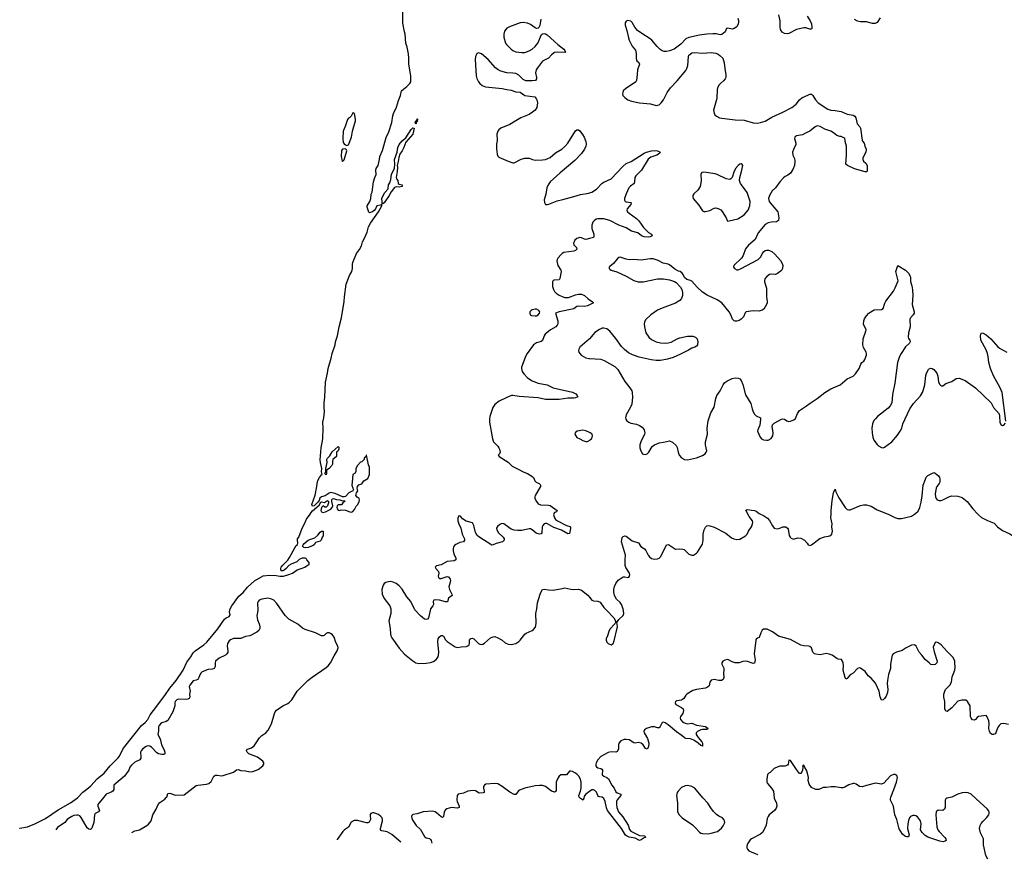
# Model space of a CAD drawing. Header units: inches. Extents: x 1678753 to 1858649, y 384643 to 522370.
# Tile 1 of 91: x 1722366 to 1735555, y 385376 to 396624. Entities that reach past the tile are written whole.
import ezdxf

# ---------------------------------------------------------------- set-up
doc = ezdxf.new("R2010")
doc.units = ezdxf.units.IN
doc.header["$MEASUREMENT"] = 0
for name, color, linetype in [('B7328', 7, 'Continuous'), ('B7329', 7, 'Continuous'), ('B7338', 7, 'Continuous'), ('B7339', 7, 'Continuous')]:
    doc.layers.add(name, color=color, linetype=linetype)

msp = doc.modelspace()

# ---------------------------------------------------------------- linework, layer by layer
at = {"layer": 'B7328', "color": 6}
for points, elevation in [([(1722366, 385789), (1722369, 385791), (1722469, 385809), (1722570, 385850), (1722710, 385922), (1722882, 386038), (1723047, 386133), (1723139, 386201), (1723210, 386274), (1723265, 386315), (1723318, 386362), (1723405, 386455), (1723497, 386530), (1723579, 386630), (1723680, 386730), (1723701, 386759), (1723747, 386850), (1723772, 386888), (1723999, 387170), (1724047, 387210), (1724083, 387250), (1724115, 387310), (1724156, 387370), (1724312, 387570), (1724378, 387670), (1724461, 387770), (1724555, 387910), (1724603, 388017), (1724657, 388090), (1724690, 388144), (1724716, 388170), (1724831, 388249), (1724874, 388286), (1725018, 388462), (1725110, 388592), (1725130, 388611), (1725172, 388630), (1725184, 388650), (1725178, 388690), (1725185, 388730), (1725206, 388770), (1725300, 388900), (1725358, 388950), (1725419, 389021), (1725512, 389108), (1725628, 389172), (1725710, 389184), (1725800, 389180), (1725850, 389168), (1725900, 389170), (1725970, 389190), (1726021, 389210), (1726084, 389256), (1726135, 389270), (1726187, 389290), (1726244, 389330), (1726245, 389350), (1726211, 389390), (1726205, 389405), (1726190, 389412), (1726150, 389411), (1726110, 389391), (1726077, 389363), (1726002, 389330), (1725970, 389310), (1725935, 389270), (1725909, 389250), (1725890, 389240), (1725870, 389242), (1725865, 389250), (1725864, 389270), (1725870, 389290), (1725890, 389317), (1725956, 389384), (1725982, 389418), (1726050, 389550), (1726070, 389582), (1726085, 389595), (1726090, 389610), (1726086, 389650), (1726089, 389670), (1726107, 389693), (1726148, 389810), (1726178, 389862), (1726209, 389931), (1726255, 390000)], 100), ([(1729519, 390000), (1729518, 389990), (1729531, 389950), (1729545, 389930), (1729570, 389910), (1729690, 389846), (1729735, 389835), (1729742, 389830), (1729746, 389806), (1729730, 389742), (1729710, 389734), (1729625, 389785), (1729522, 389823), (1729427, 389873), (1729410, 389875), (1729391, 389869), (1729372, 389850), (1729365, 389830), (1729362, 389750), (1729350, 389737), (1729330, 389732), (1729310, 389734), (1729283, 389743), (1729230, 389791), (1729210, 389803), (1729190, 389803), (1729090, 389780), (1729039, 389779), (1728990, 389784), (1728950, 389800), (1728870, 389858), (1728850, 389869), (1728826, 389873), (1728798, 389862), (1728766, 389834), (1728754, 389810), (1728755, 389790), (1728778, 389750), (1728841, 389690), (1728854, 389670), (1728854, 389650), (1728831, 389629), (1728750, 389608), (1728710, 389587), (1728690, 389586), (1728517, 389697), (1728495, 389715), (1728473, 389753), (1728450, 389850), (1728430, 389882), (1728346, 389906), (1728298, 389938), (1728270, 389972), (1728250, 389976), (1728236, 389944), (1728235, 389910), (1728248, 389870), (1728274, 389814), (1728292, 389730), (1728322, 389670), (1728326, 389650), (1728309, 389631), (1728261, 389619), (1728210, 389595), (1728190, 389580), (1728177, 389563), (1728170, 389530), (1728172, 389510), (1728182, 389470), (1728207, 389410), (1728206, 389390), (1728184, 389376), (1728090, 389366), (1728010, 389323), (1727951, 389309), (1727932, 389290), (1727938, 389270), (1727976, 389230), (1727982, 389210), (1727972, 389170), (1727976, 389150), (1727990, 389139), (1728010, 389136), (1728090, 389165), (1728110, 389159), (1728132, 389130), (1728135, 389110), (1728132, 389090), (1728112, 389028), (1728121, 388990), (1728154, 388930), (1728158, 388910), (1728108, 388873), (1728094, 388826), (1728070, 388823), (1727990, 388847), (1727930, 388851), (1727914, 388846), (1727904, 388830), (1727907, 388790), (1727901, 388770), (1727870, 388730), (1727862, 388710), (1727842, 388610), (1727830, 388591), (1727810, 388587), (1727790, 388594), (1727736, 388636), (1727658, 388718), (1727605, 388830), (1727552, 388890), (1727490, 388997), (1727450, 389041), (1727410, 389069), (1727370, 389089), (1727330, 389098), (1727305, 389095), (1727270, 389084), (1727248, 389070), (1727233, 389047), (1727218, 388990), (1727221, 388930), (1727249, 388870), (1727323, 388770), (1727338, 388730), (1727336, 388670), (1727310, 388570), (1727328, 388468), (1727331, 388390), (1727337, 388370), (1727350, 388345), (1727450, 388206), (1727522, 388122), (1727630, 388034), (1727670, 388008), (1727710, 388001), (1727810, 388004), (1727870, 388012), (1727910, 388026), (1727950, 388058), (1727969, 388090), (1727975, 388110), (1727979, 388150), (1727967, 388290), (1727973, 388330), (1727990, 388358), (1728010, 388372), (1728030, 388374), (1728044, 388364), (1728070, 388314), (1728090, 388292), (1728201, 388221), (1728230, 388212), (1728278, 388222), (1728350, 388228), (1728370, 388236), (1728388, 388250), (1728393, 388267), (1728389, 388310), (1728394, 388326), (1728410, 388336), (1728430, 388339), (1728450, 388328), (1728510, 388268), (1728530, 388258), (1728550, 388254), (1728570, 388259), (1728590, 388272), (1728670, 388343), (1728710, 388358), (1728730, 388359), (1728770, 388345), (1728830, 388310), (1728870, 388277), (1728910, 388258), (1728950, 388254), (1729010, 388269), (1729050, 388293), (1729070, 388311), (1729130, 388390), (1729150, 388404), (1729230, 388440), (1729250, 388455), (1729274, 388486), (1729281, 388510), (1729282, 388538), (1729279, 388670), (1729292, 388730), (1729300, 388810), (1729338, 388930), (1729350, 388959), (1729370, 388989), (1729390, 388996), (1729450, 388984), (1729510, 388983), (1729630, 389002), (1729670, 389013), (1729750, 388993), (1729790, 388990), (1729850, 388994), (1729890, 388981), (1729976, 388916), (1730000, 388886)], 200), ([(1723866, 385736), (1723910, 385758), (1723970, 385772), (1724070, 385831), (1724090, 385849), (1724127, 385890), (1724149, 385970), (1724193, 386047), (1724219, 386110), (1724243, 386137), (1724310, 386183), (1724330, 386202), (1724336, 386210), (1724350, 386258), (1724370, 386263), (1724390, 386259), (1724450, 386234), (1724570, 386242), (1724730, 386364), (1724750, 386369), (1724870, 386381), (1724898, 386390), (1724930, 386420), (1724965, 386490), (1724990, 386503), (1725010, 386505), (1725070, 386496), (1725090, 386499), (1725230, 386544), (1725270, 386574), (1725290, 386580), (1725330, 386565), (1725390, 386563), (1725450, 386549), (1725490, 386554), (1725559, 386581), (1725621, 386630), (1725634, 386650), (1725636, 386670), (1725624, 386690), (1725550, 386745), (1725437, 386790), (1725412, 386810), (1725402, 386830), (1725405, 386835), (1725417, 386850), (1725470, 386871), (1725505, 386895), (1725577, 387003), (1725610, 387034), (1725661, 387070), (1725693, 387107), (1725740, 387190), (1725778, 387330), (1725787, 387353), (1725805, 387375), (1725890, 387434), (1725957, 387463), (1725981, 387479), (1726009, 387511), (1726081, 387630), (1726176, 387724), (1726227, 387773), (1726283, 387817), (1726470, 387944), (1726499, 387970), (1726530, 388008), (1726577, 388103), (1726617, 388170), (1726631, 388210), (1726628, 388230), (1726602, 388282), (1726577, 388350), (1726550, 388387), (1726530, 388402), (1726510, 388410), (1726490, 388411), (1726470, 388399), (1726445, 388375), (1726430, 388369), (1726410, 388371), (1726330, 388412), (1726190, 388453), (1726154, 388474), (1726090, 388527), (1725970, 388594), (1725923, 388643), (1725810, 388805), (1725769, 388849), (1725730, 388865), (1725690, 388874), (1725610, 388863), (1725573, 388847), (1725558, 388830), (1725553, 388810), (1725556, 388710), (1725542, 388638), (1725550, 388585), (1725573, 388530), (1725583, 388490), (1725583, 388470), (1725570, 388442), (1725542, 388418), (1725450, 388370), (1725390, 388362), (1725330, 388334), (1725250, 388336), (1725230, 388333), (1725190, 388316), (1725170, 388302), (1725151, 388269), (1725147, 388230), (1725156, 388170), (1725152, 388148), (1725137, 388123), (1725122, 388110), (1725036, 388070), (1724990, 388032), (1724984, 388010), (1724982, 387958), (1724969, 387931), (1724950, 387924), (1724890, 387920), (1724810, 387886), (1724790, 387870), (1724782, 387858), (1724765, 387810), (1724750, 387787), (1724730, 387777), (1724690, 387766), (1724647, 387710), (1724638, 387690), (1724648, 387630), (1724641, 387590), (1724644, 387550), (1724634, 387530), (1724618, 387522), (1724590, 387516), (1724490, 387520), (1724470, 387513), (1724450, 387489), (1724444, 387470), (1724442, 387430), (1724417, 387350), (1724350, 387236), (1724330, 387220), (1724270, 387206), (1724250, 387192), (1724233, 387170), (1724224, 387150), (1724225, 387095), (1724214, 387050), (1724247, 386990), (1724267, 386910), (1724297, 386850), (1724309, 386810), (1724309, 386790), (1724290, 386782), (1724270, 386781), (1724226, 386790), (1724204, 386804), (1724130, 386878), (1724110, 386890), (1724090, 386895), (1724070, 386892), (1724050, 386882), (1724010, 386851), (1723991, 386830), (1723984, 386810), (1723990, 386750), (1723987, 386730), (1723974, 386710), (1723910, 386676), (1723862, 386638), (1723843, 386610), (1723826, 386570), (1723771, 386489), (1723629, 386371), (1723625, 386350), (1723626, 386310), (1723612, 386290), (1723590, 386277), (1723523, 386250), (1723476, 386184), (1723424, 386130), (1723413, 386110), (1723413, 386090), (1723435, 386030), (1723420, 386010), (1723377, 385990), (1723366, 385974), (1723358, 385870), (1723330, 385795), (1723319, 385781), (1723310, 385774), (1723290, 385779), (1723270, 385797), (1723190, 385936), (1723170, 385957), (1723150, 385967), (1723130, 385969), (1723090, 385961), (1723062, 385950), (1723018, 385922), (1723002, 385910), (1722970, 385868), (1722870, 385800), (1722848, 385772)], 200), ([(1730000, 386286), (1729950, 386250), (1729932, 386228), (1729920, 386180), (1729913, 386167), (1729877, 386190), (1729859, 386210), (1729854, 386230), (1729876, 386290), (1729885, 386330), (1729887, 386410), (1729879, 386450), (1729854, 386490), (1729834, 386510), (1729810, 386530), (1729770, 386551), (1729750, 386556), (1729730, 386555), (1729692, 386508), (1729614, 386506), (1729590, 386490), (1729570, 386454), (1729553, 386410), (1729552, 386290), (1729530, 386277), (1729490, 386290), (1729410, 386350), (1729370, 386364), (1729330, 386365), (1729270, 386359), (1729132, 386328), (1729059, 386301), (1729047, 386293), (1729010, 386245), (1728990, 386244), (1728930, 386276), (1728830, 386353), (1728770, 386387), (1728730, 386391), (1728610, 386382), (1728590, 386370), (1728580, 386350), (1728579, 386330), (1728589, 386290), (1728587, 386273), (1728575, 386265), (1728522, 386262), (1728470, 386294), (1728438, 386298), (1728370, 386291), (1728310, 386262), (1728239, 386250), (1728227, 386233), (1728220, 386170), (1728224, 386150), (1728251, 386090), (1728251, 386069), (1728230, 386062), (1728150, 386068), (1728086, 386050), (1728070, 386039), (1728057, 386023), (1728051, 386009), (1728042, 385950), (1728030, 385934), (1728010, 385944), (1727950, 385999), (1727930, 386012), (1727890, 386020), (1727770, 386011), (1727690, 385987), (1727630, 385976), (1727618, 385962), (1727615, 385950), (1727625, 385910), (1727648, 385870), (1727678, 385830), (1727734, 385774), (1727790, 385683), (1727810, 385664), (1727853, 385653), (1727870, 385642), (1727877, 385630), (1727887, 385592)], 200), ([(1727472, 385607), (1727350, 385710), (1727286, 385746), (1727216, 385756), (1727204, 385764), (1727199, 385770), (1727197, 385790), (1727226, 385890), (1727226, 385910), (1727219, 385930), (1727204, 385950), (1727170, 385976), (1727110, 385998), (1727090, 385998), (1727070, 385991), (1727062, 385978), (1727059, 385961), (1727063, 385910), (1727058, 385890), (1727046, 385874), (1727030, 385866), (1727010, 385865), (1726890, 385897), (1726845, 385895), (1726807, 385873), (1726770, 385808), (1726715, 385770), (1726693, 385747), (1726620, 385640), (1726619, 385638)], 200)]:
    msp.add_lwpolyline(points, dxfattribs=dict(at, elevation=elevation))
at = {"layer": 'B7328', "color": 6, "elevation": 100}
msp.add_lwpolyline([(1726190, 389549), (1726170, 389555), (1726155, 389570), (1726161, 389590), (1726170, 389601), (1726230, 389651), (1726250, 389661), (1726319, 389681), (1726360, 389720), (1726390, 389758), (1726410, 389771), (1726431, 389771), (1726432, 389710), (1726418, 389690), (1726402, 389650), (1726390, 389638), (1726330, 389618), (1726311, 389589), (1726290, 389574), (1726250, 389564), (1726230, 389554)], close=True, dxfattribs=at)
at = {"layer": 'B7329', "color": 6}
for points, elevation in [([(1726255, 390000), (1726270, 390023), (1726290, 390046), (1726378, 390122), (1726400, 390160), (1726410, 390167), (1726450, 390158), (1726490, 390183), (1726503, 390170), (1726504, 390150), (1726490, 390113), (1726470, 390095), (1726453, 390093), (1726430, 390111), (1726409, 390091), (1726399, 390050), (1726410, 390030), (1726430, 390023), (1726462, 390030), (1726532, 390068), (1726550, 390090), (1726560, 390110), (1726546, 390170), (1726546, 390194), (1726554, 390206), (1726570, 390210), (1726610, 390198), (1726653, 390193), (1726690, 390178), (1726710, 390182), (1726717, 390177), (1726719, 390170), (1726695, 390150), (1726676, 390124), (1726630, 390123), (1726617, 390110), (1726613, 390090), (1726619, 390070), (1726630, 390055), (1726650, 390049), (1726670, 390057), (1726730, 390053), (1726790, 390029), (1726810, 390026), (1726830, 390036), (1726850, 390063), (1726874, 390106), (1726895, 390130), (1726915, 390170), (1726918, 390190), (1726911, 390210), (1726886, 390226), (1726868, 390250), (1726876, 390284), (1726896, 390310), (1726886, 390350), (1726891, 390370), (1726908, 390392), (1726950, 390408), (1726975, 390445), (1727030, 390479), (1727050, 390530), (1727050, 390630), (1727039, 390659), (1727010, 390792), (1727006, 390790), (1727006, 390770), (1726978, 390750), (1726978, 390730), (1726950, 390702), (1726930, 390694), (1726889, 390650), (1726869, 390610), (1726868, 390572), (1726858, 390550), (1726826, 390530), (1726821, 390430), (1726814, 390390), (1726826, 390346), (1726835, 390330), (1726829, 390310), (1726775, 390285), (1726730, 390236), (1726710, 390230), (1726690, 390232), (1726590, 390277), (1726530, 390288), (1726510, 390280), (1726456, 390244), (1726407, 390233), (1726388, 390212), (1726378, 390182), (1726361, 390159), (1726310, 390113), (1726290, 390107), (1726280, 390130), (1726324, 390256), (1726348, 390370), (1726350, 390410), (1726361, 390450), (1726381, 390490), (1726410, 390526), (1726419, 390530), (1726407, 390567), (1726414, 390610), (1726393, 390690), (1726392, 390728), (1726405, 390890), (1726427, 391010), (1726432, 391150), (1726426, 391230), (1726441, 391290), (1726449, 391370), (1726443, 391430), (1726443, 391490), (1726453, 391567), (1726463, 391770), (1726489, 391890), (1726497, 391950), (1726540, 392090), (1726550, 392154), (1726590, 392270), (1726595, 392310), (1726624, 392390), (1726646, 392510), (1726677, 392630), (1726714, 392850), (1726717, 392910), (1726741, 393079), (1726785, 393195), (1726814, 393250), (1726823, 393290), (1726823, 393350), (1726827, 393370), (1726877, 393490), (1726916, 393544), (1726944, 393596), (1726957, 393650), (1726984, 393696), (1727021, 393779), (1727039, 393850), (1727064, 393896), (1727173, 394050), (1727215, 394130), (1727213, 394153), (1727199, 394141), (1727151, 394129), (1727131, 394089), (1727112, 394068), (1727090, 394051), (1727050, 394038), (1727044, 394044), (1727022, 394110), (1727021, 394130), (1727056, 394190), (1727069, 394230), (1727075, 394285), (1727085, 394315), (1727107, 394450), (1727122, 394510), (1727140, 394550), (1727136, 394610), (1727142, 394630), (1727168, 394670), (1727187, 394750), (1727192, 394790), (1727227, 394870), (1727275, 395045), (1727310, 395121), (1727350, 395247), (1727365, 395335), (1727375, 395365), (1727413, 395450), (1727438, 395542), (1727467, 395610), (1727482, 395670), (1727506, 395694), (1727553, 395727), (1727593, 395767), (1727603, 395790), (1727604, 395870), (1727580, 396030), (1727580, 396110), (1727573, 396167), (1727555, 396255), (1727538, 396310), (1727531, 396430), (1727521, 396461), (1727498, 396578), (1727500, 396790)], 100), ([(1729346, 396630), (1729333, 396547), (1729321, 396519), (1729310, 396509), (1729290, 396506), (1729270, 396514), (1729210, 396558), (1729170, 396575), (1729110, 396584), (1729070, 396581), (1728927, 396530), (1728893, 396510), (1728861, 396470), (1728850, 396430), (1728852, 396388), (1728872, 396310), (1728886, 396290), (1728950, 396228), (1728972, 396210), (1729010, 396194), (1729090, 396185), (1729130, 396186), (1729190, 396205), (1729230, 396227), (1729270, 396263), (1729305, 396310), (1729356, 396424), (1729370, 396436), (1729390, 396438), (1729410, 396432), (1729430, 396419), (1729576, 396290), (1729653, 396230), (1729670, 396210), (1729678, 396190), (1729670, 396185), (1729570, 396189), (1729530, 396184), (1729490, 396155), (1729447, 396110), (1729370, 396070), (1729300, 395980), (1729283, 395950), (1729276, 395910), (1729290, 395850), (1729289, 395831), (1729274, 395810), (1729230, 395803), (1729145, 395805), (1729110, 395822), (1729050, 395881), (1729010, 395903), (1728970, 395909), (1728890, 395911), (1728810, 395936), (1728774, 395954), (1728739, 395979), (1728643, 396090), (1728550, 396166), (1728510, 396179), (1728490, 396171), (1728478, 396150), (1728470, 396129), (1728465, 396090), (1728480, 395870), (1728490, 395836), (1728511, 395791), (1728528, 395768), (1728562, 395742), (1728604, 395724), (1728830, 395703), (1728890, 395687), (1728950, 395679), (1729010, 395656), (1729070, 395651), (1729133, 395610), (1729264, 395590), (1729285, 395570), (1729294, 395550), (1729300, 395510), (1729291, 395449), (1729269, 395411), (1729236, 395384), (1729190, 395354), (1729078, 395310), (1729013, 395267), (1728930, 395219), (1728811, 395169), (1728785, 395150), (1728769, 395131), (1728756, 395090), (1728760, 395010), (1728753, 394950), (1728753, 394893), (1728760, 394820), (1728770, 394797), (1728784, 394784), (1728910, 394730), (1728970, 394708), (1728990, 394707), (1729085, 394755), (1729132, 394768), (1729190, 394769), (1729235, 394750), (1729270, 394743), (1729370, 394745), (1729410, 394752), (1729470, 394776), (1729541, 394839), (1729629, 394890), (1729670, 394924), (1729708, 394970), (1729810, 395134), (1729830, 395150), (1729850, 395150), (1729870, 395133), (1729906, 395086), (1729928, 395050), (1729950, 394990), (1729954, 394954), (1729951, 394930), (1729932, 394888), (1729890, 394830), (1729803, 394737), (1729605, 394570), (1729473, 394450), (1729443, 394410), (1729429, 394370), (1729415, 394285), (1729393, 394210), (1729396, 394176), (1729410, 394150), (1729430, 394147), (1729452, 394152), (1729565, 394195), (1729643, 394217), (1729790, 394253), (1729878, 394282), (1729990, 394300), (1730000, 394304)], 200), ([(1730000, 393693), (1729950, 393679), (1729930, 393682), (1729890, 393702), (1729870, 393707), (1729830, 393692), (1729804, 393670), (1729791, 393650), (1729785, 393630), (1729790, 393609), (1729823, 393570), (1729829, 393550), (1729820, 393540), (1729809, 393530), (1729790, 393523), (1729656, 393504), (1729630, 393491), (1729620, 393480), (1729573, 393427), (1729564, 393410), (1729562, 393390), (1729576, 393330), (1729614, 393270), (1729617, 393250), (1729603, 393157), (1729590, 393139), (1729525, 393135), (1729513, 393130), (1729502, 393110), (1729504, 393050), (1729516, 393010), (1729530, 392983), (1729550, 392960), (1729590, 392932), (1729630, 392914), (1729670, 392904), (1729716, 392904), (1729810, 392936), (1729850, 392945), (1729890, 392946), (1729930, 392928), (1729982, 392882), (1730000, 392871)], 200), ([(1730000, 392805), (1729970, 392790), (1729930, 392783), (1729850, 392788), (1729830, 392780), (1729790, 392750), (1729590, 392710), (1729544, 392690), (1729573, 392590), (1729573, 392550), (1729564, 392530), (1729546, 392510), (1729476, 392470), (1729404, 392410), (1729391, 392390), (1729370, 392324), (1729350, 392312), (1729287, 392293), (1729250, 392266), (1729164, 392150), (1729141, 392110), (1729095, 391990), (1729088, 391970), (1729088, 391950), (1729098, 391910), (1729118, 391878), (1729170, 391828), (1729230, 391786), (1729310, 391756), (1729432, 391732), (1729512, 391692), (1729770, 391635), (1729813, 391610), (1729832, 391590), (1729842, 391570), (1729810, 391556), (1729790, 391553), (1729710, 391555), (1729590, 391535), (1729450, 391534), (1729410, 391536), (1729310, 391556), (1729054, 391574), (1728970, 391591), (1728952, 391588), (1728890, 391563), (1728787, 391513), (1728730, 391470), (1728702, 391430), (1728664, 391310), (1728657, 391270), (1728659, 391230), (1728699, 391010), (1728714, 390970), (1728730, 390949), (1728772, 390910), (1728786, 390890), (1728794, 390870), (1728800, 390830), (1728792, 390808), (1728777, 390790), (1728787, 390770), (1728910, 390697), (1728964, 390644), (1729050, 390596), (1729110, 390568), (1729170, 390546), (1729228, 390510), (1729247, 390490), (1729266, 390446), (1729284, 390430), (1729324, 390410), (1729338, 390398), (1729343, 390390), (1729340, 390370), (1729269, 390249), (1729265, 390230), (1729268, 390210), (1729288, 390168), (1729310, 390139), (1729343, 390123), (1729450, 390122), (1729470, 390116), (1729567, 390050), (1729557, 390030), (1729530, 390021), (1729520, 390010), (1729519, 390000)], 200), ([(1730000, 392349), (1729996, 392344), (1729870, 392236), (1729856, 392210), (1729853, 392190), (1729857, 392170), (1729867, 392150), (1729886, 392130), (1729950, 392094), (1729990, 392084), (1730000, 392083)], 300), ([(1730000, 391094), (1729950, 391117), (1729910, 391125), (1729832, 391110), (1729805, 391090), (1729803, 391070), (1729830, 391028), (1729870, 391010), (1729910, 390985), (1729950, 390971), (1729970, 390973), (1729990, 390983), (1730000, 390991)], 300)]:
    msp.add_lwpolyline(points, dxfattribs=dict(at, elevation=elevation))
for points, elevation in [([(1726830, 395375), (1726813, 395350), (1726808, 395330), (1726788, 395312), (1726770, 395305), (1726755, 395285), (1726725, 395195), (1726697, 395130), (1726692, 395030), (1726700, 394980), (1726710, 394959), (1726730, 394945), (1726750, 394938), (1726770, 394945), (1726810, 395050), (1726822, 395130), (1726865, 395270), (1726866, 395290), (1726850, 395369), (1726834, 395374)], 100), ([(1727670, 395224), (1727663, 395250), (1727670, 395270), (1727684, 395276), (1727690, 395296), (1727693, 395290), (1727690, 395259), (1727683, 395257)], 100), ([(1727450, 394381), (1727410, 394383), (1727385, 394375), (1727341, 394319), (1727317, 394270), (1727250, 394171), (1727236, 394164), (1727230, 394152), (1727221, 394161), (1727223, 394190), (1727218, 394230), (1727224, 394250), (1727258, 394310), (1727300, 394360), (1727305, 394410), (1727322, 394438), (1727336, 394484), (1727347, 394550), (1727385, 394635), (1727390, 394690), (1727388, 394750), (1727420, 394850), (1727431, 394910), (1727450, 394952), (1727490, 394999), (1727538, 395042), (1727610, 395153), (1727630, 395173), (1727650, 395171), (1727630, 395090), (1727539, 394981), (1727512, 394910), (1727490, 394865), (1727459, 394821), (1727444, 394776), (1727437, 394723), (1727423, 394670), (1727427, 394650), (1727424, 394590), (1727408, 394508), (1727411, 394491), (1727431, 394470), (1727436, 394430), (1727450, 394419), (1727491, 394410), (1727491, 394390)], 100), ([(1726730, 394895), (1726690, 394891), (1726678, 394870), (1726674, 394790), (1726685, 394730), (1726690, 394724), (1726710, 394745), (1726746, 394866), (1726742, 394882)], 100), ([(1729270, 392747), (1729230, 392737), (1729216, 392730), (1729200, 392710), (1729197, 392690), (1729205, 392670), (1729221, 392661), (1729270, 392655), (1729290, 392657), (1729310, 392668), (1729330, 392690), (1729332, 392710), (1729320, 392730), (1729290, 392746)], 200), ([(1726470, 390525), (1726462, 390530), (1726454, 390550), (1726463, 390557), (1726468, 390572), (1726465, 390610), (1726486, 390690), (1726482, 390730), (1726489, 390750), (1726518, 390782), (1726550, 390836), (1726630, 390905), (1726639, 390899), (1726642, 390890), (1726641, 390870), (1726632, 390850), (1726609, 390831), (1726609, 390770), (1726560, 390730), (1726554, 390710), (1726556, 390670), (1726548, 390650), (1726510, 390613), (1726474, 390590), (1726476, 390544)], 100)]:
    msp.add_lwpolyline(points, close=True, dxfattribs=dict(at, elevation=elevation))
at = {"layer": 'B7338', "color": 6}
for points, elevation in [([(1730000, 388886), (1730030, 388849), (1730050, 388837), (1730110, 388832), (1730139, 388819), (1730190, 388749), (1730231, 388711), (1730324, 388610), (1730348, 388570), (1730347, 388550), (1730336, 388530), (1730270, 388461), (1730256, 388430), (1730241, 388370), (1730222, 388330), (1730222, 388310), (1730230, 388287), (1730250, 388267), (1730290, 388250), (1730315, 388265), (1730330, 388301), (1730371, 388471), (1730373, 388493), (1730366, 388550), (1730393, 388587), (1730450, 388643), (1730458, 388670), (1730448, 388730), (1730425, 388790), (1730410, 388815), (1730362, 388862), (1730334, 388910), (1730324, 388956), (1730325, 388990), (1730334, 389030), (1730350, 389073), (1730384, 389116), (1730450, 389158), (1730470, 389160), (1730510, 389152), (1730523, 389157), (1730535, 389170), (1730540, 389190), (1730534, 389210), (1730487, 389287), (1730477, 389310), (1730474, 389390), (1730479, 389450), (1730429, 389630), (1730435, 389685), (1730450, 389702), (1730470, 389708), (1730490, 389706), (1730570, 389644), (1730656, 389616), (1730687, 389567), (1730734, 389534), (1730755, 389515), (1730785, 389450), (1730801, 389430), (1730830, 389406), (1730850, 389400), (1730870, 389395), (1730910, 389400), (1730930, 389410), (1730950, 389428), (1731023, 389577), (1731030, 389588), (1731050, 389593), (1731070, 389585), (1731150, 389532), (1731210, 389533), (1731250, 389530), (1731265, 389525), (1731330, 389465), (1731370, 389449), (1731390, 389450), (1731430, 389475), (1731444, 389490), (1731510, 389599), (1731523, 389650), (1731523, 389730), (1731532, 389788), (1731550, 389827), (1731570, 389844), (1731590, 389847), (1731610, 389845), (1731666, 389826), (1731823, 389743), (1731902, 389682), (1731930, 389667), (1731970, 389661), (1732010, 389663), (1732090, 389710), (1732110, 389730), (1732128, 389772), (1732168, 389832), (1732182, 389870), (1732185, 389890), (1732181, 389910), (1732138, 389970), (1732121, 390000)], 200), ([(1732289, 390000), (1732330, 389980), (1732384, 389944), (1732410, 389913), (1732450, 389842), (1732473, 389813), (1732510, 389804), (1732550, 389814), (1732589, 389831), (1732630, 389829), (1732650, 389814), (1732660, 389800), (1732674, 389714), (1732687, 389690), (1732700, 389680), (1732730, 389666), (1732790, 389683), (1732830, 389676), (1732878, 389650), (1732914, 389610), (1732927, 389587), (1732950, 389580), (1732970, 389589), (1733085, 389675), (1733144, 389696), (1733218, 389710), (1733243, 389730), (1733253, 389773), (1733243, 389830), (1733249, 389872), (1733233, 389950), (1733235, 390000)], 200), ([(1734000, 390000), (1734010, 389996), (1734090, 389953), (1734130, 389943), (1734178, 389942), (1734310, 389974), (1734352, 390000)], 200), ([(1735201, 390000), (1735210, 389990), (1735250, 389957), (1735330, 389914), (1735418, 389878), (1735462, 389830), (1735530, 389779), (1735630, 389736), (1735671, 389711), (1735713, 389693), (1735790, 389667), (1735870, 389647), (1735890, 389647), (1735929, 389671), (1735999, 389690), (1736061, 389750), (1736103, 389810), (1736150, 389863), (1736210, 389941), (1736290, 389981), (1736331, 389991), (1736370, 389986), (1736424, 390000)], 200), ([(1735610, 387184), (1735550, 387194), (1735510, 387191), (1735486, 387170), (1735473, 387150), (1735453, 387110), (1735440, 387070), (1735430, 387059), (1735410, 387050), (1735390, 387050), (1735370, 387060), (1735354, 387094), (1735348, 387128), (1735350, 387190), (1735346, 387230), (1735326, 387286), (1735310, 387301), (1735210, 387290), (1735190, 387276), (1735170, 387247), (1735150, 387239), (1735130, 387246), (1735109, 387269), (1735101, 387290), (1735097, 387430), (1735060, 387490), (1735037, 387510), (1734985, 387510), (1734930, 387496), (1734850, 387404), (1734790, 387358), (1734770, 387361), (1734760, 387390), (1734760, 387490), (1734743, 387550), (1734746, 387590), (1734756, 387630), (1734766, 387650), (1734825, 387710), (1734847, 387750), (1734858, 387822), (1734892, 387910), (1734896, 387950), (1734892, 388008), (1734890, 388030), (1734870, 388078), (1734784, 388164), (1734710, 388251), (1734670, 388278), (1734650, 388284), (1734630, 388279), (1734613, 388250), (1734603, 388217), (1734614, 388154), (1734655, 388030), (1734651, 388009), (1734630, 387984), (1734590, 387981), (1734570, 387986), (1734549, 388010), (1734493, 388053), (1734451, 388110), (1734412, 388152), (1734374, 388230), (1734350, 388248), (1734310, 388243), (1734240, 388210), (1734186, 388174), (1734110, 388152), (1734068, 388130), (1734054, 388110), (1734047, 388090), (1734030, 387990), (1734030, 387930), (1734004, 387850), (1733989, 387771), (1733987, 387730), (1733995, 387650), (1733992, 387610), (1733970, 387561), (1733950, 387532), (1733930, 387512), (1733910, 387509), (1733893, 387553), (1733879, 387630), (1733830, 387737), (1733770, 387802), (1733733, 387833), (1733690, 387890), (1733630, 387936), (1733610, 387940), (1733590, 387933), (1733532, 387870), (1733492, 387848), (1733462, 387818), (1733450, 387799), (1733430, 387789), (1733421, 387810), (1733398, 387910), (1733400, 387970), (1733395, 388010), (1733388, 388030), (1733372, 388052), (1733330, 388059), (1733310, 388068), (1733248, 388110), (1733210, 388126), (1733170, 388131), (1733090, 388115), (1733030, 388123), (1733012, 388130), (1732990, 388150), (1732970, 388208), (1732950, 388227), (1732930, 388232), (1732870, 388234), (1732830, 388244), (1732690, 388322), (1732530, 388367), (1732450, 388424), (1732377, 388457), (1732350, 388460), (1732330, 388457), (1732310, 388446), (1732292, 388410), (1732270, 388346), (1732250, 388340), (1732230, 388324), (1732227, 388313), (1732205, 388130), (1732218, 388050), (1732210, 388002), (1732190, 388000), (1732113, 388027), (1732090, 388030), (1732050, 388025), (1732002, 388010), (1731950, 388010), (1731910, 388020), (1731850, 388051), (1731810, 388045), (1731784, 388030), (1731772, 388008), (1731772, 387990), (1731796, 387936), (1731799, 387910), (1731792, 387870), (1731797, 387810), (1731790, 387784), (1731768, 387772), (1731730, 387773), (1731670, 387786), (1731630, 387776), (1731610, 387750), (1731599, 387701), (1731580, 387680), (1731552, 387668), (1731430, 387649), (1731384, 387636), (1731302, 387590), (1731287, 387573), (1731263, 387530), (1731245, 387515), (1731230, 387507), (1731170, 387498), (1731149, 387490), (1731145, 387470), (1731154, 387450), (1731231, 387411), (1731252, 387390), (1731256, 387370), (1731250, 387330), (1731217, 387290), (1731212, 387270), (1731219, 387250), (1731250, 387213), (1731278, 387198), (1731310, 387190), (1731370, 387200), (1731430, 387174), (1731550, 387154), (1731588, 387130), (1731570, 387115), (1731510, 387115), (1731490, 387109), (1731445, 387090), (1731425, 387070), (1731429, 387050), (1731453, 387010), (1731504, 386950), (1731512, 386930), (1731510, 386892), (1731490, 386899), (1731454, 386934), (1731394, 386974), (1731350, 386990), (1731290, 386993), (1731270, 387002), (1731238, 387030), (1731162, 387082), (1731050, 387179), (1731010, 387204), (1730988, 387212), (1730970, 387207), (1730945, 387155), (1730930, 387138), (1730910, 387137), (1730870, 387149), (1730830, 387149), (1730762, 387130), (1730734, 387110), (1730727, 387090), (1730732, 387070), (1730773, 386993), (1730792, 386930), (1730790, 386884), (1730770, 386851), (1730750, 386860), (1730718, 386910), (1730690, 386932), (1730650, 386940), (1730610, 386933), (1730590, 386935), (1730530, 386976), (1730490, 386982), (1730461, 386979), (1730419, 386961), (1730391, 386930), (1730386, 386910), (1730385, 386850), (1730370, 386821), (1730349, 386811), (1730290, 386814), (1730250, 386805), (1730150, 386752), (1730109, 386710), (1730088, 386670), (1730083, 386650), (1730083, 386630), (1730090, 386613), (1730110, 386601), (1730150, 386592), (1730164, 386584), (1730174, 386570), (1730170, 386509), (1730189, 386490), (1730230, 386470), (1730252, 386452), (1730296, 386370), (1730327, 386330), (1730350, 386278), (1730367, 386267), (1730417, 386250), (1730419, 386230), (1730367, 386173), (1730359, 386150), (1730359, 386110), (1730365, 386070), (1730388, 386010), (1730445, 385945), (1730514, 385834), (1730536, 385776), (1730550, 385755), (1730670, 385697), (1730739, 385690), (1730747, 385670), (1730730, 385664), (1730690, 385636), (1730670, 385629), (1730610, 385661), (1730530, 385674), (1730493, 385690), (1730481, 385701), (1730427, 385790), (1730239, 386030), (1730227, 386067), (1730210, 386150), (1730191, 386190), (1730170, 386207), (1730131, 386211), (1730119, 386219), (1730110, 386230), (1730090, 386277), (1730070, 386299), (1730050, 386307), (1730030, 386307), (1730000, 386286)], 200), ([(1735335, 385376), (1735306, 385426), (1735277, 385570), (1735274, 385650), (1735268, 385670), (1735234, 385730), (1735222, 385790), (1735230, 385828), (1735246, 385854), (1735270, 385885), (1735318, 385930), (1735346, 385970), (1735353, 385990), (1735353, 386010), (1735344, 386030), (1735327, 386050), (1735180, 386180), (1735110, 386249), (1735070, 386265), (1735030, 386270), (1734990, 386267), (1734930, 386250), (1734850, 386209), (1734784, 386196), (1734772, 386188), (1734763, 386170), (1734764, 386076), (1734754, 386046), (1734730, 386032), (1734670, 386033), (1734650, 386023), (1734644, 386010), (1734639, 385970), (1734649, 385810), (1734666, 385770), (1734681, 385750), (1734760, 385670), (1734772, 385650), (1734775, 385630), (1734763, 385617), (1734730, 385610), (1734690, 385618), (1734532, 385672), (1734495, 385695), (1734454, 385734), (1734433, 385770), (1734442, 385850), (1734430, 385891), (1734390, 385943), (1734370, 385957), (1734350, 385965), (1734330, 385965), (1734299, 385950), (1734283, 385930), (1734270, 385898), (1734262, 385850), (1734260, 385790), (1734278, 385702), (1734270, 385679), (1734250, 385676), (1734224, 385684), (1734190, 385714), (1734144, 385784), (1734113, 385910), (1734090, 385970), (1734072, 386090), (1734042, 386142), (1734031, 386170), (1734029, 386190), (1734033, 386210), (1734076, 386310), (1734112, 386410), (1734124, 386470), (1734121, 386490), (1734110, 386504), (1734091, 386511), (1734070, 386511), (1734030, 386493), (1733942, 386398), (1733910, 386384), (1733830, 386394), (1733710, 386366), (1733650, 386345), (1733613, 386353), (1733570, 386381), (1733550, 386390), (1733530, 386392), (1733470, 386374), (1733419, 386341), (1733390, 386332), (1733370, 386332), (1733290, 386345), (1733234, 386346), (1733170, 386338), (1733130, 386338), (1733070, 386313), (1733031, 386311), (1732970, 386340), (1732941, 386381), (1732928, 386430), (1732930, 386470), (1732918, 386530), (1732904, 386570), (1732884, 386604), (1732870, 386639), (1732852, 386630), (1732856, 386610), (1732851, 386570), (1732840, 386540), (1732830, 386525), (1732810, 386527), (1732770, 386578), (1732690, 386701), (1732670, 386702), (1732660, 386650), (1732650, 386636), (1732616, 386624), (1732550, 386623), (1732490, 386603), (1732470, 386592), (1732420, 386540), (1732401, 386530), (1732384, 386510), (1732373, 386450), (1732375, 386410), (1732384, 386390), (1732438, 386330), (1732464, 386290), (1732474, 386194), (1732504, 386130), (1732507, 386090), (1732498, 386062), (1732478, 386030), (1732407, 385970), (1732391, 385950), (1732379, 385921), (1732365, 385835), (1732319, 385741), (1732290, 385715), (1732168, 385652), (1732150, 385637), (1732115, 385585), (1732107, 385553), (1732107, 385530), (1732115, 385510), (1732131, 385490), (1732171, 385470), (1732210, 385459), (1732250, 385439), (1732253, 385437)], 300)]:
    msp.add_lwpolyline(points, dxfattribs=dict(at, elevation=elevation))
at = {"layer": 'B7338', "color": 6, "elevation": 300}
msp.add_lwpolyline([(1731316, 386364), (1731279, 386361), (1731230, 386336), (1731185, 386290), (1731174, 386270), (1731165, 386230), (1731177, 386130), (1731175, 386030), (1731179, 386010), (1731200, 385970), (1731239, 385930), (1731376, 385836), (1731418, 385798), (1731470, 385739), (1731490, 385728), (1731510, 385724), (1731590, 385719), (1731630, 385726), (1731712, 385748), (1731766, 385794), (1731790, 385826), (1731810, 385870), (1731807, 385890), (1731798, 385910), (1731780, 385930), (1731730, 385955), (1731698, 385978), (1731658, 386018), (1731624, 386064), (1731585, 386130), (1731518, 386198), (1731410, 386327), (1731370, 386351)], close=True, dxfattribs=at)
at = {"layer": 'B7339', "color": 6}
for points, elevation in [([(1731986, 396646), (1731994, 396614), (1731995, 396590), (1731991, 396569), (1731971, 396530), (1731936, 396504), (1731910, 396495), (1731850, 396509), (1731835, 396505), (1731817, 396463), (1731770, 396427), (1731750, 396421), (1731694, 396434), (1731650, 396436), (1731569, 396431), (1731470, 396418), (1731330, 396387), (1731290, 396365), (1731223, 396297), (1731132, 396228), (1731070, 396205), (1731030, 396198), (1730999, 396199), (1730970, 396208), (1730944, 396224), (1730904, 396264), (1730832, 396350), (1730810, 396368), (1730698, 396438), (1730640, 396480), (1730604, 396524), (1730570, 396584), (1730550, 396602), (1730510, 396611), (1730490, 396604), (1730477, 396583), (1730475, 396550), (1730499, 396479), (1730519, 396379), (1730529, 396349), (1730570, 396270), (1730614, 396214), (1730622, 396170), (1730623, 396103), (1730633, 396073), (1730659, 396050), (1730668, 396030), (1730642, 395950), (1730639, 395890), (1730628, 395810), (1730617, 395790), (1730481, 395699), (1730451, 395670), (1730443, 395650), (1730439, 395630), (1730445, 395610), (1730470, 395580), (1730510, 395552), (1730561, 395530), (1730670, 395509), (1730816, 395496), (1730890, 395476), (1730910, 395477), (1730930, 395484), (1730960, 395510), (1730990, 395551), (1731040, 395650), (1731084, 395710), (1731174, 395806), (1731290, 395944), (1731303, 395970), (1731315, 396010), (1731325, 396130), (1731331, 396149), (1731341, 396159), (1731370, 396178), (1731410, 396185), (1731510, 396174), (1731630, 396183), (1731690, 396175), (1731722, 396162), (1731746, 396146), (1731786, 396106), (1731804, 396044), (1731810, 395970), (1731826, 395886), (1731823, 395850), (1731815, 395830), (1731795, 395805), (1731751, 395770), (1731734, 395750), (1731714, 395710), (1731709, 395690), (1731706, 395566), (1731660, 395410), (1731667, 395370), (1731679, 395350), (1731700, 395330), (1731739, 395310), (1731770, 395303), (1731950, 395280), (1732070, 395276), (1732190, 395241), (1732250, 395239), (1732290, 395245), (1732350, 395266), (1732440, 395320), (1732590, 395386), (1732710, 395448), (1732765, 395490), (1732812, 395548), (1732844, 395576), (1732930, 395619), (1732950, 395626), (1732970, 395624), (1732990, 395608), (1733026, 395550), (1733061, 395510), (1733190, 395423), (1733230, 395413), (1733290, 395409), (1733370, 395392), (1733450, 395359), (1733530, 395344), (1733552, 395330), (1733564, 395310), (1733583, 395230), (1733619, 395190), (1733628, 395170), (1733650, 395010), (1733656, 394996), (1733676, 394970), (1733687, 394930), (1733706, 394890), (1733699, 394850), (1733669, 394790), (1733661, 394770), (1733660, 394750), (1733670, 394730), (1733700, 394700), (1733716, 394670), (1733719, 394610), (1733713, 394587), (1733690, 394586), (1733550, 394627), (1733455, 394670), (1733430, 394689), (1733439, 394810), (1733441, 394930), (1733421, 394990), (1733424, 395010), (1733419, 395030), (1733403, 395043), (1733370, 395059), (1733350, 395060), (1733310, 395072), (1733268, 395110), (1733231, 395130), (1733150, 395157), (1733090, 395194), (1733050, 395201), (1733022, 395190), (1732950, 395132), (1732900, 395110), (1732850, 395080), (1732770, 395067), (1732748, 395050), (1732745, 395030), (1732763, 394970), (1732764, 394950), (1732730, 394884), (1732718, 394850), (1732721, 394810), (1732743, 394763), (1732750, 394730), (1732743, 394670), (1732723, 394617), (1732690, 394567), (1732657, 394543), (1732618, 394522), (1732596, 394504), (1732550, 394450), (1732491, 394369), (1732446, 394330), (1732410, 394270), (1732397, 394230), (1732404, 394190), (1732417, 394170), (1732521, 394050), (1732536, 393970), (1732528, 393932), (1732504, 393916), (1732430, 393911), (1732390, 393901), (1732350, 393879), (1732257, 393770), (1732219, 393681), (1732130, 393602), (1732090, 393552), (1732055, 393465), (1732033, 393427), (1731930, 393330), (1731929, 393310), (1731942, 393290), (1731970, 393273), (1731990, 393274), (1732030, 393290), (1732259, 393410), (1732290, 393442), (1732319, 393502), (1732330, 393516), (1732350, 393530), (1732370, 393536), (1732395, 393535), (1732439, 393519), (1732482, 393482), (1732557, 393397), (1732578, 393358), (1732586, 393330), (1732582, 393290), (1732570, 393264), (1732518, 393222), (1732490, 393210), (1732430, 393214), (1732410, 393210), (1732370, 393181), (1732348, 393150), (1732342, 393130), (1732342, 393110), (1732367, 393027), (1732371, 392910), (1732379, 392850), (1732377, 392830), (1732369, 392810), (1732332, 392748), (1732309, 392731), (1732270, 392717), (1732190, 392724), (1732099, 392710), (1732084, 392696), (1732059, 392641), (1732030, 392610), (1732004, 392596), (1731974, 392586), (1731950, 392585), (1731936, 392590), (1731912, 392612), (1731893, 392670), (1731870, 392710), (1731770, 392831), (1731710, 392873), (1731575, 392935), (1731512, 392972), (1731441, 393041), (1731370, 393119), (1731350, 393130), (1731304, 393144), (1731270, 393170), (1731254, 393210), (1731241, 393230), (1731213, 393250), (1731190, 393256), (1731143, 393283), (1731070, 393339), (1731050, 393350), (1730983, 393363), (1730918, 393398), (1730850, 393418), (1730810, 393418), (1730690, 393402), (1730590, 393411), (1730530, 393408), (1730490, 393415), (1730410, 393442), (1730390, 393437), (1730380, 393430), (1730321, 393359), (1730270, 393319), (1730262, 393310), (1730263, 393290), (1730270, 393282), (1730289, 393270), (1730364, 393244), (1730490, 393186), (1730590, 393130), (1730650, 393110), (1730715, 393110), (1730910, 393154), (1730990, 393153), (1731070, 393138), (1731137, 393117), (1731161, 393101), (1731219, 393039), (1731237, 393010), (1731246, 392970), (1731244, 392930), (1731230, 392890), (1731210, 392863), (1731150, 392825), (1730970, 392761), (1730910, 392731), (1730818, 392670), (1730750, 392605), (1730734, 392570), (1730730, 392550), (1730733, 392510), (1730755, 392430), (1730792, 392370), (1730830, 392338), (1730890, 392309), (1730950, 392296), (1731010, 392290), (1731050, 392294), (1731090, 392305), (1731172, 392348), (1731210, 392362), (1731310, 392383), (1731382, 392382), (1731417, 392370), (1731439, 392350), (1731451, 392310), (1731446, 392270), (1731432, 392248), (1731410, 392235), (1731370, 392223), (1731325, 392195), (1731270, 392171), (1731219, 392141), (1731120, 392100), (1731043, 392077), (1730950, 392059), (1730890, 392056), (1730825, 392065), (1730663, 392103), (1730574, 392134), (1730522, 392162), (1730466, 392206), (1730426, 392246), (1730350, 392351), (1730270, 392450), (1730230, 392482), (1730190, 392493), (1730170, 392491), (1730130, 392474), (1730070, 392434), (1730000, 392349)], 300), ([(1732915, 396670), (1732954, 396610), (1732971, 396570), (1732978, 396522), (1732976, 396504), (1732970, 396497), (1732950, 396495), (1732894, 396514), (1732870, 396515), (1732770, 396491), (1732670, 396438), (1732650, 396434), (1732610, 396439), (1732578, 396458), (1732557, 396490), (1732552, 396528), (1732554, 396610), (1732536, 396690)], 300), ([(1733891, 396649), (1733852, 396588), (1733826, 396574), (1733790, 396573), (1733710, 396593), (1733630, 396593), (1733590, 396602), (1733550, 396627)], 300), ([(1730000, 394304), (1730030, 394315), (1730090, 394355), (1730167, 394433), (1730192, 394448), (1730290, 394491), (1730444, 394656), (1730490, 394695), (1730555, 394725), (1730730, 394834), (1730764, 394850), (1730830, 394866), (1730870, 394870), (1730910, 394866), (1730947, 394850), (1730934, 394830), (1730899, 394810), (1730818, 394782), (1730785, 394755), (1730696, 394610), (1730618, 394530), (1730607, 394510), (1730603, 394450), (1730595, 394430), (1730546, 394394), (1730524, 394370), (1730488, 394292), (1730469, 394229), (1730468, 394208), (1730475, 394190), (1730490, 394182), (1730550, 394176), (1730556, 394170), (1730550, 394150), (1730505, 394090), (1730499, 394070), (1730507, 394050), (1730529, 394030), (1730630, 393960), (1730657, 393930), (1730720, 393840), (1730790, 393774), (1730827, 393750), (1730839, 393730), (1730810, 393713), (1730795, 393710), (1730730, 393714), (1730694, 393730), (1730647, 393767), (1730562, 393790), (1730490, 393836), (1730390, 393873), (1730270, 393934), (1730190, 393954), (1730150, 393958), (1730110, 393956), (1730088, 393950), (1730059, 393930), (1730044, 393910), (1730028, 393870), (1730028, 393828), (1730055, 393750), (1730057, 393730), (1730053, 393707), (1730000, 393693)], 200), ([(1730000, 392083), (1730150, 392075), (1730196, 392056), (1730338, 391978), (1730377, 391937), (1730470, 391776), (1730540, 391690), (1730564, 391650), (1730570, 391630), (1730574, 391566), (1730565, 391475), (1730549, 391431), (1730488, 391330), (1730479, 391290), (1730485, 391270), (1730500, 391250), (1730525, 391230), (1730550, 391220), (1730630, 391204), (1730667, 391187), (1730703, 391163), (1730730, 391130), (1730740, 391090), (1730737, 391070), (1730685, 390970), (1730672, 390930), (1730674, 390890), (1730686, 390846), (1730710, 390810), (1730723, 390803), (1730750, 390801), (1730770, 390810), (1730791, 390830), (1730836, 390904), (1730870, 390930), (1730930, 390954), (1730990, 390962), (1731030, 390975), (1731070, 390980), (1731110, 390965), (1731160, 390920), (1731174, 390894), (1731186, 390830), (1731199, 390790), (1731230, 390754), (1731270, 390730), (1731310, 390726), (1731430, 390753), (1731510, 390786), (1731547, 390810), (1731563, 390830), (1731569, 390850), (1731553, 390930), (1731551, 390970), (1731579, 391070), (1731575, 391150), (1731590, 391250), (1731623, 391357), (1731670, 391434), (1731692, 391550), (1731705, 391590), (1731748, 391650), (1731787, 391733), (1731810, 391762), (1731839, 391781), (1731910, 391815), (1731950, 391824), (1731990, 391822), (1732010, 391812), (1732030, 391789), (1732050, 391736), (1732090, 391596), (1732161, 391481), (1732176, 391410), (1732190, 391370), (1732210, 391339), (1732230, 391318), (1732289, 391289), (1732291, 391270), (1732278, 391190), (1732253, 391130), (1732250, 391110), (1732284, 391030), (1732300, 391010), (1732330, 390995), (1732370, 390990), (1732390, 390993), (1732430, 391014), (1732455, 391050), (1732459, 391090), (1732445, 391175), (1732450, 391196), (1732470, 391220), (1732532, 391248), (1732570, 391272), (1732590, 391276), (1732610, 391273), (1732643, 391250), (1732670, 391243), (1732690, 391245), (1732736, 391264), (1732757, 391283), (1732783, 391350), (1732813, 391387), (1732906, 391450), (1732952, 391488), (1733050, 391548), (1733149, 391631), (1733230, 391679), (1733356, 391730), (1733450, 391811), (1733532, 391850), (1733562, 391878), (1733610, 391950), (1733631, 392010), (1733646, 392030), (1733673, 392050), (1733687, 392070), (1733707, 392130), (1733708, 392150), (1733703, 392170), (1733670, 392233), (1733660, 392270), (1733666, 392350), (1733701, 392450), (1733703, 392470), (1733670, 392543), (1733671, 392590), (1733683, 392617), (1733710, 392655), (1733740, 392690), (1733767, 392710), (1733810, 392735), (1733910, 392740), (1733930, 392756), (1733953, 392827), (1733966, 392854), (1734071, 392989), (1734094, 393030), (1734134, 393126), (1734101, 393250), (1734130, 393331), (1734230, 393266), (1734270, 393226), (1734294, 393190), (1734298, 393170), (1734298, 393118), (1734318, 393058), (1734327, 393007), (1734328, 392928), (1734320, 392810), (1734349, 392710), (1734346, 392690), (1734335, 392670), (1734297, 392630), (1734290, 392610), (1734295, 392510), (1734271, 392430), (1734267, 392370), (1734271, 392351), (1734290, 392330), (1734292, 392310), (1734284, 392290), (1734230, 392241), (1734171, 392150), (1734151, 392110), (1734125, 392030), (1734086, 391754), (1734058, 391602), (1734046, 391490), (1734027, 391453), (1734000, 391420), (1733854, 391310), (1733830, 391277), (1733806, 391254), (1733788, 391210), (1733782, 391150), (1733783, 391090), (1733792, 391030), (1733806, 390990), (1733850, 390932), (1733870, 390915), (1733910, 390892), (1733930, 390890), (1733950, 390896), (1734048, 390970), (1734124, 391056), (1734160, 391110), (1734180, 391150), (1734196, 391210), (1734287, 391410), (1734336, 391484), (1734430, 391583), (1734457, 391630), (1734473, 391670), (1734488, 391730), (1734505, 391855), (1734514, 391890), (1734541, 391939), (1734550, 391948), (1734570, 391954), (1734590, 391950), (1734610, 391938), (1734650, 391887), (1734666, 391850), (1734675, 391770), (1734690, 391738), (1734710, 391718), (1734730, 391720), (1734772, 391748), (1734850, 391779), (1734910, 391816), (1734950, 391823), (1735032, 391792), (1735170, 391690), (1735380, 391490), (1735410, 391430), (1735484, 391344), (1735492, 391312), (1735494, 391234), (1735502, 391210), (1735510, 391199), (1735530, 391187), (1735550, 391191), (1735570, 391218)], 300), ([(1730000, 392871), (1730035, 392850), (1730050, 392830), (1730000, 392805)], 200), ([(1735573, 391247), (1735524, 391630), (1735501, 391690), (1735412, 391852), (1735369, 391949), (1735348, 392030), (1735340, 392110), (1735331, 392150), (1735310, 392200), (1735241, 392330), (1735234, 392390), (1735238, 392410), (1735250, 392427), (1735270, 392426), (1735310, 392400), (1735375, 392350), (1735470, 392240), (1735490, 392224), (1735590, 392169)], 300), ([(1730000, 390991), (1730023, 391010), (1730036, 391030), (1730039, 391050), (1730033, 391070), (1730009, 391090), (1730000, 391094)], 300), ([(1734352, 390000), (1734370, 390012), (1734399, 390041), (1734423, 390090), (1734441, 390159), (1734456, 390244), (1734468, 390390), (1734498, 390470), (1734510, 390495), (1734530, 390516), (1734610, 390556), (1734630, 390551), (1734674, 390514), (1734688, 390490), (1734692, 390472), (1734689, 390430), (1734681, 390410), (1734650, 390370), (1734641, 390350), (1734630, 390270), (1734632, 390230), (1734640, 390210), (1734656, 390190), (1734682, 390182), (1734710, 390184), (1734730, 390191), (1734810, 390233), (1734850, 390243), (1734930, 390241), (1734990, 390222), (1735056, 390170), (1735133, 390073), (1735201, 390000)], 200), ([(1733235, 390000), (1733237, 390050), (1733250, 390178), (1733268, 390292), (1733270, 390301), (1733282, 390310), (1733290, 390334), (1733298, 390298), (1733340, 390220), (1733425, 390090), (1733450, 390064), (1733470, 390057), (1733490, 390059), (1733630, 390115), (1733670, 390124), (1733710, 390123), (1733770, 390106), (1733850, 390058), (1734000, 390000)], 200), ([(1732121, 390000), (1732100, 390040), (1732090, 390050), (1732101, 390059), (1732117, 390063), (1732170, 390051), (1732210, 390049), (1732230, 390040), (1732270, 390009), (1732289, 390000)], 200)]:
    msp.add_lwpolyline(points, dxfattribs=dict(at, elevation=elevation))
at = {"layer": 'B7339', "color": 6, "elevation": 300}
msp.add_lwpolyline([(1732030, 394693), (1732010, 394686), (1731990, 394671), (1731953, 394630), (1731930, 394579), (1731909, 394511), (1731893, 394490), (1731876, 394484), (1731827, 394490), (1731710, 394550), (1731680, 394560), (1731530, 394583), (1731504, 394576), (1731497, 394570), (1731489, 394550), (1731493, 394470), (1731487, 394410), (1731481, 394390), (1731450, 394340), (1731398, 394290), (1731384, 394270), (1731381, 394250), (1731388, 394230), (1731461, 394141), (1731510, 394065), (1731530, 394053), (1731552, 394052), (1731610, 394066), (1731670, 394100), (1731690, 394102), (1731730, 394091), (1731757, 394077), (1731776, 394056), (1731827, 393970), (1731845, 393925), (1731870, 393928), (1731983, 393957), (1732070, 394010), (1732124, 394070), (1732144, 394130), (1732150, 394190), (1732111, 394310), (1732034, 394410), (1732022, 394430), (1732009, 394470), (1732010, 394510), (1732034, 394590), (1732051, 394670), (1732044, 394684)], close=True, dxfattribs=at)

doc.saveas('drawing.dxf')
